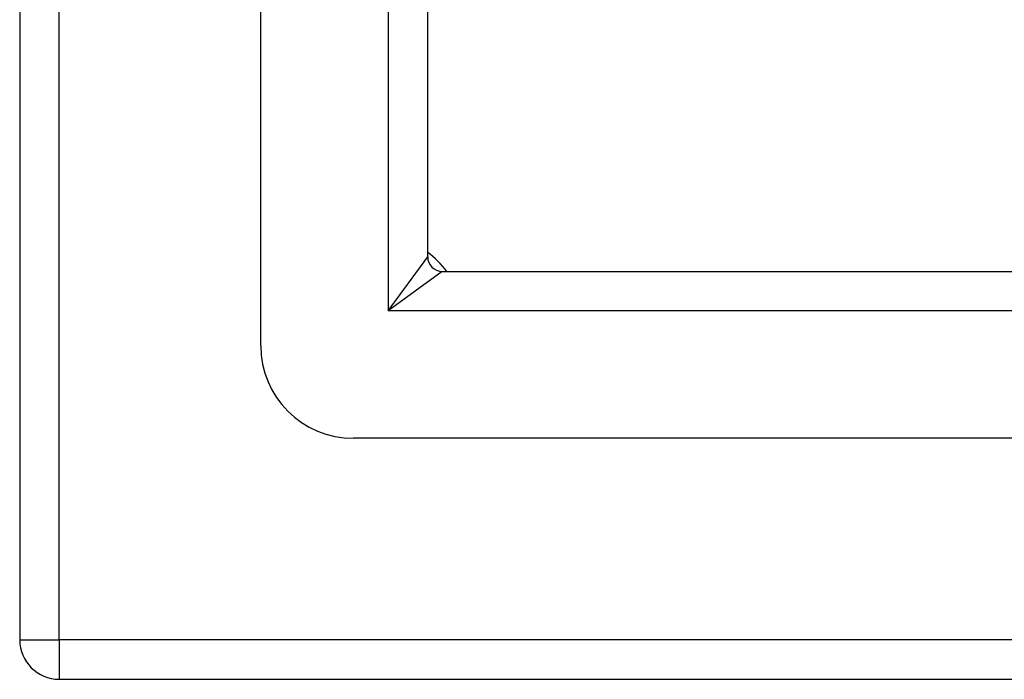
# Model space of a CAD drawing. Header units: inches. Extents: x 10.1 to 106.9, y 8.6 to 67.1.
# Tile 3 of 57: x 50.4 to 52.5, y 26.6 to 28. Entities that reach past the tile are written whole.
import ezdxf

# ---------------------------------------------------------------- set-up
doc = ezdxf.new("R2010")
doc.units = ezdxf.units.IN
doc.header["$MEASUREMENT"] = 0
doc.layers.add('Visible Edges(ANSI)', color=7, linetype='Continuous', lineweight=25)
doc.layers.add('Visible Tangent Edges(ANSI)', color=7, linetype='Continuous', lineweight=25)

msp = doc.modelspace()

# ---------------------------------------------------------------- linework, layer by layer
at = {"layer": 'Visible Edges(ANSI)'}
for p, q in [((50.4234, 50.5625), (50.4234, 26.7305)), ((50.9352, 27.3551), (50.9352, 49.9378)), ((51.2895, 27.5436), (51.2895, 49.7493)), ((51.3205, 27.5126), (65.5262, 27.5126)), ((65.7147, 27.1583), (51.132, 27.1583)), ((50.5074, 26.6465), (66.3394, 26.6465))]:
    msp.add_line(p, q, dxfattribs=at)
for centre, radius, start, end in [((51.1734, 27.3965), 0.195, 36.5553, 53.4447), ((51.3205, 27.5436), 0.031, 180, 270), ((51.132, 27.3551), 0.1969, 180, 270), ((50.5074, 26.7305), 0.084, 180, 270)]:
    msp.add_arc(centre, radius, start, end, dxfattribs=at)
at = {"layer": 'Visible Tangent Edges(ANSI)'}
for p, q in [((50.5074, 26.7305), (50.5074, 50.5625)), ((51.2055, 49.8643), (51.2055, 27.4286)), ((51.2055, 27.4286), (51.2895, 27.5436)), ((51.3205, 27.5126), (51.2055, 27.4286)), ((65.6412, 27.4286), (51.2055, 27.4286)), ((50.4234, 26.7305), (50.5074, 26.7305)), ((66.3394, 26.7305), (50.5074, 26.7305)), ((50.5074, 26.7305), (50.5074, 26.6465))]:
    msp.add_line(p, q, dxfattribs=at)

doc.saveas('drawing.dxf')
